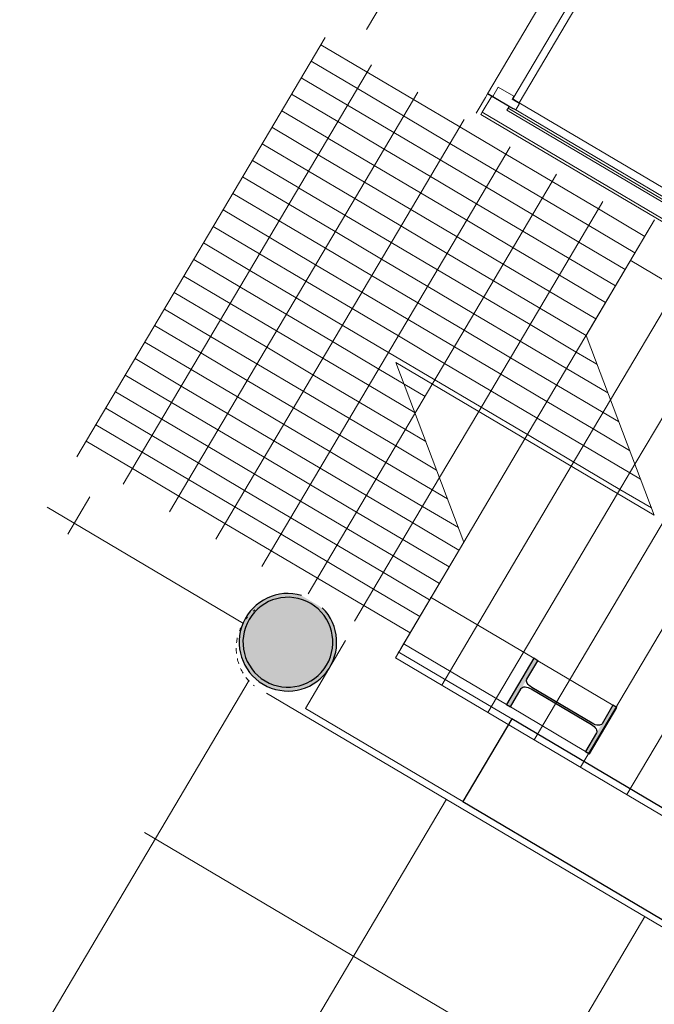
# Model space of a CAD drawing. Header units: metres. Extents: x 90929.1 to 91021.7, y 464820.1 to 464912.3.
# Tile 15 of 63: x 90960.7 to 90964, y 464873.5 to 464878.6. Entities that reach past the tile are written whole.
import ezdxf

# ---------------------------------------------------------------- set-up
doc = ezdxf.new("R2010")
doc.units = ezdxf.units.M
doc.linetypes.add('Hidden', pattern=[7.14375, 4.7625, -2.38125])
for name, color, linetype, lineweight in [('A-DOOR', 31, 'Continuous', 9), ('A-FLOR', 192, 'Continuous', 9), ('A-FLOR-PATT', 8, 'Continuous', 9), ('A-GENM', 13, 'Continuous', 9), ('A-WALL', 113, 'Continuous', 9), ('A-WALL-FNSH', 113, 'Continuous', 9), ('I-WALL', 2, 'Continuous', 9), ('S-BEAM', 12, 'Continuous', 9), ('S-COLS', 52, 'Continuous', 9), ('S-STRS', 31, 'Continuous', 9), ('S-STRS-MBND', 31, 'Hidden', 9)]:
    doc.layers.add(name, color=color, linetype=linetype, lineweight=lineweight)
pattern_1 = [(149.387, (90962.3371, 464878.56042), (-0.0509237, -0.0860627), [])]

# ---------------------------------------------------------------- blocks, each defined once
blk = doc.blocks.new('32_D_H0_V0 - hout - H13_B00 deur 930x2580 linksdraaiend-12052633-Situatie Nieuw')
at = {"layer": 'A-DOOR'}
for p, q in [((-482, 91.5), (-532, 91.5)), ((-532, 91.5), (-532, 77.5)), ((-522, 77.5), (-522, -47.5)), ((-482, 46.5), (-482, 91.5)), ((520.8, 91.5), (482, 91.5)), ((482, 91.5), (482, 46.5)), ((522, -47.5), (522, 77.5)), ((-465, 46.5), (-482, 46.5)), ((-465, -47.5), (-465, 46.5)), ((482, 46.5), (465, 46.5)), ((465, 46.5), (465, -47.5)), ((-522, -47.5), (-465, -47.5)), ((465, -47.5), (522, -47.5))]:
    blk.add_line(p, q, dxfattribs=at)
blk = doc.blocks.new('32_D - hout - linksdraaiend 90_-11677162-Situatie Nieuw')
at = {"layer": 'A-GENM'}
for p, q in [((480, 957), (480, -3)), ((480, -3), (-480, -3)), ((-480, -3), (-480, -43)), ((-480, -43), (480, -43)), ((480, -43), (480, -3))]:
    blk.add_line(p, q, dxfattribs=at)
blk.add_arc((480, -3), 960, 90, 180, dxfattribs=at)

msp = doc.modelspace()

# ---------------------------------------------------------------- hatches: boundary and pattern name
at = {"layer": 'A-FLOR-PATT'}
h = msp.add_hatch(dxfattribs=at)
h.set_pattern_fill('FP_111', color=256, scale=0.001, style=0, pattern_type=2)
h.set_pattern_definition([(239.387, (90963.024, 464881.7558), (1.03275, -0.611084), []), (329.387, (90963.024, 464881.7558), (0.611084, 1.03275), [])])
h.paths.add_polyline_path([(90959.8782, 464861.2676), (90961.0846, 464863.3071), (90960.603, 464863.5923), (90960.7527, 464863.8453), (90959.4618, 464864.6092), (90959.3118, 464864.3561), (90958.4687, 464864.8552), (90958.6184, 464865.1082), (90957.3275, 464865.8721), (90957.1774, 464865.6191), (90956.4849, 464866.0288), (90955.2781, 464863.9895), (90955.5764, 464863.8161), (90955.5836, 464863.825), (90955.6231, 464863.7968), (90955.6254, 464863.7968), (90956.3055, 464863.3944), (90956.3344, 464863.4283), (90956.3941, 464863.4792), (90956.483, 464863.5294), (90956.5335, 464863.5503), (90956.6098, 464863.5686), (90956.688, 464863.5747), (90956.7662, 464863.5686), (90956.8425, 464863.5503), (90956.915, 464863.5202), (90956.9819, 464863.4792), (90957.0415, 464863.4283), (90957.0925, 464863.3686), (90957.1439, 464863.2765), (90957.1635, 464863.2292), (90957.1843, 464863.1216), (90957.188, 464863.0747), (90957.1781, 464862.981), (90957.1635, 464862.9202), (90957.1481, 464862.883), (90959.8718, 464861.2713)], flags=0)
h.paths.add_polyline_path([(90953.9806, 464861.9046), (90960.1552, 464872.3498), (90958.2715, 464871.6895), (90957.2136, 464869.8972), (90957.2289, 464869.8882), (90957.5101, 464870.3635), (90957.6037, 464870.4778), (90957.6289, 464870.4823), (90957.7138, 464870.4321), (90957.7221, 464870.4074), (90957.6668, 464870.2708), (90957.3855, 464869.7955), (90957.6007, 464869.6682), (90957.5929, 464869.6612), (90957.3804, 464869.7869), (90957.0992, 464869.3116), (90957.0061, 464869.1974), (90956.9805, 464869.1928), (90956.8956, 464869.243), (90956.8872, 464869.2678), (90956.9425, 464869.4043), (90957.2238, 464869.8796), (90957.0086, 464870.0069), (90957.0134, 464870.0155), (90956.9729, 464870.0395), (90956.9679, 464870.031), (90956.7527, 464870.1583), (90956.4715, 464869.683), (90956.3784, 464869.5688), (90956.3527, 464869.5642), (90956.2678, 464869.6144), (90956.2595, 464869.6392), (90956.3148, 464869.7757), (90956.5961, 464870.251), (90955.7785, 464870.7348), (90955.7833, 464870.7434), (90952.22, 464872.8518), (90955.7658, 464878.8518), (90955.7414, 464878.8613), (90955.6984, 464878.886), (90955.6683, 464878.9135), (90955.6416, 464878.9518), (90955.6254, 464878.9899), (90955.6171, 464879.0341), (90955.6211, 464879.0868), (90955.6416, 464879.1421), (90955.6714, 464879.1839), (90955.7111, 464879.2171), (90955.7506, 464879.2368), (90955.802, 464879.2481), (90955.8415, 464879.2481), (90955.8982, 464879.233), (90955.9412, 464879.2082), (90955.9716, 464879.1922), (90963.0989, 464891.2448), (90963.0769, 464891.2532), (90963.0315, 464891.279), (90963.0014, 464891.3065), (90962.9729, 464891.3486), (90962.9585, 464891.3827), (90962.9506, 464891.4349), (90962.9596, 464891.4979), (90962.9747, 464891.5351), (90963.0044, 464891.5768), (90963.0367, 464891.6054), (90963.0837, 464891.6298), (90963.1351, 464891.6411), (90963.1746, 464891.6411), (90963.2115, 464891.6347), (90963.2743, 464891.6012), (90963.3047, 464891.5851), (90967.65, 464898.9288), (90973.8766, 464895.2444), (90973.9351, 464895.3432), (90967.7715, 464898.986), (90967.7141, 464898.9848), (90967.662, 464898.9979), (90967.6146, 464899.0246), (90967.5846, 464899.0521), (90967.5578, 464899.0904), (90967.5333, 464899.1312), (90967.4236, 464899.1961), (90951.9343, 464873.0151), (90951.9506, 464873.0054), (90951.9564, 464873.0151), (90951.9671, 464873.0087), (90951.9614, 464872.999), (90952.114, 464872.9132), (90952.1219, 464872.9171), (90952.1273, 464872.9112), (90952.1227, 464872.9035), (90955.7481, 464870.7584), (90951.4097, 464863.4259), (90953.9742, 464861.9084)], flags=0)
h.paths.add_polyline_path([(90953.9856, 464861.9305), (90951.4373, 464863.4386), (90955.6563, 464870.5689), (90954.0097, 464862.0553)], flags=0)
h.paths.add_polyline_path([(90957.6308, 464868.808), (90957.5459, 464868.8582), (90957.5375, 464868.883), (90957.6037, 464869.0378), (90957.8741, 464869.4948), (90957.659, 464869.6221), (90957.664, 464869.6307), (90957.8792, 464869.5034), (90958.1605, 464869.9787), (90958.2535, 464870.0929), (90958.2792, 464870.0975), (90958.3641, 464870.0473), (90958.3702, 464870.017), (90958.3171, 464869.886), (90958.0358, 464869.4107), (90958.251, 464869.2834), (90958.2459, 464869.2748), (90958.0307, 464869.4021), (90957.7495, 464868.9268), (90957.6565, 464868.8126)], flags=0)
h.paths.add_polyline_path([(90964.9392, 464869.5262), (90966.6193, 464872.3662), (90961.9276, 464875.1444), (90961.8809, 464875.2047), (90961.8686, 464875.2158), (90960.1713, 464872.3474), (90964.9309, 464869.531)], flags=0)
h.paths.add_polyline_path([(90952.1219, 464872.9389), (90952.1155, 464872.9282), (90951.9761, 464873.0116), (90951.982, 464873.0217), (90952.1184, 464872.941)], flags=0)
h.paths.add_polyline_path([(90952.1285, 464872.9132), (90952.1193, 464872.9282), (90952.1219, 464872.9389), (90952.1294, 464872.9196)], flags=0)
h.paths.add_polyline_path([(90951.9709, 464873.0116), (90951.9577, 464873.0161), (90951.9757, 464873.0226), (90951.982, 464873.0217), (90951.9757, 464873.0159)], flags=0)
h.paths.add_polyline_path([(90952.9774, 464874.3848), (90952.8376, 464874.4675), (90952.8439, 464874.4783), (90952.9834, 464874.3948)], flags=0)
h.paths.add_polyline_path([(90953.0031, 464874.3914), (90952.9923, 464874.3977), (90953.0385, 464874.4663), (90953.0451, 464874.4624), (90953.0052, 464874.3948)], flags=0)
h.paths.add_polyline_path([(90952.9916, 464874.3827), (90952.9774, 464874.3848), (90952.9923, 464874.3939), (90953.0031, 464874.3914), (90952.9923, 464874.3833)], flags=0)
h.paths.add_polyline_path([(90953.0385, 464874.488), (90953.0322, 464874.4773), (90952.8927, 464874.5607), (90952.8987, 464874.5708), (90953.035, 464874.4901)], flags=0)
h.paths.add_polyline_path([(90953.0451, 464874.4624), (90953.0359, 464874.4773), (90953.0385, 464874.488), (90953.046, 464874.4687)], flags=0)
h.paths.add_polyline_path([(90952.831, 464874.4932), (90952.873, 464874.5642), (90952.8837, 464874.5578), (90952.8376, 464874.4893)], flags=0)
h.paths.add_polyline_path([(90952.8376, 464874.4675), (90952.8294, 464874.4821), (90952.831, 464874.4932), (90952.8401, 464874.4783)], flags=0)
h.paths.add_polyline_path([(90952.8876, 464874.5607), (90952.8742, 464874.5651), (90952.8923, 464874.5717), (90952.8987, 464874.5708), (90952.8923, 464874.565)], flags=0)
h.paths.add_polyline_path([(90961.8561, 464875.3999), (90961.8828, 464875.461), (90961.9046, 464875.4924), (90961.946, 464875.5321), (90961.9924, 464875.5602), (90962.0128, 464875.569), (90960.942, 464876.2027), (90960.8272, 464876.0087), (90961.8531, 464875.4017)], flags=0)
h.paths.add_polyline_path([(90953.894, 464875.9339), (90953.7542, 464876.0166), (90953.7606, 464876.0274), (90953.9, 464875.944)], flags=0)
h.paths.add_polyline_path([(90953.9197, 464875.9405), (90953.909, 464875.9468), (90953.9552, 464876.0154), (90953.9617, 464876.0115), (90953.9218, 464875.944)], flags=0)
h.paths.add_polyline_path([(90953.9083, 464875.9319), (90953.894, 464875.9339), (90953.909, 464875.9431), (90953.9197, 464875.9405), (90953.909, 464875.9324)], flags=0)
h.paths.add_polyline_path([(90953.9552, 464876.0372), (90953.9488, 464876.0264), (90953.8093, 464876.1098), (90953.8153, 464876.1199), (90953.9517, 464876.0392)], flags=0)
h.paths.add_polyline_path([(90953.9617, 464876.0115), (90953.9526, 464876.0264), (90953.9552, 464876.0372), (90953.9633, 464876.0226)], flags=0)
h.paths.add_polyline_path([(90953.7476, 464876.0423), (90953.7896, 464876.1133), (90953.8004, 464876.107), (90953.7542, 464876.0384)], flags=0)
h.paths.add_polyline_path([(90953.7542, 464876.0166), (90953.746, 464876.0312), (90953.7476, 464876.0423), (90953.7568, 464876.0274)], flags=0)
h.paths.add_polyline_path([(90953.8042, 464876.1098), (90953.7908, 464876.1142), (90953.8089, 464876.1208), (90953.8153, 464876.1199), (90953.8089, 464876.1141)], flags=0)
h.paths.add_polyline_path([(90954.8107, 464877.483), (90954.6708, 464877.5658), (90954.6772, 464877.5765), (90954.8166, 464877.4931)], flags=0)
h.paths.add_polyline_path([(90954.8364, 464877.4896), (90954.8256, 464877.496), (90954.8718, 464877.5645), (90954.8784, 464877.5606), (90954.8384, 464877.4931)], flags=0)
h.paths.add_polyline_path([(90954.8249, 464877.481), (90954.8107, 464877.483), (90954.8256, 464877.4922), (90954.8364, 464877.4896), (90954.8256, 464877.4815)], flags=0)
h.paths.add_polyline_path([(90954.8718, 464877.5863), (90954.8654, 464877.5755), (90954.726, 464877.659), (90954.7319, 464877.669), (90954.8683, 464877.5884)], flags=0)
h.paths.add_polyline_path([(90954.8784, 464877.5606), (90954.8692, 464877.5755), (90954.873, 464877.5846), (90954.88, 464877.5717)], flags=0)
h.paths.add_polyline_path([(90954.6642, 464877.5914), (90954.7063, 464877.6624), (90954.717, 464877.6561), (90954.673, 464877.5863)], flags=0)
h.paths.add_polyline_path([(90954.6708, 464877.5658), (90954.6633, 464877.5846), (90954.6689, 464877.5863), (90954.6734, 464877.5765)], flags=0)
h.paths.add_polyline_path([(90954.7208, 464877.659), (90954.7074, 464877.6633), (90954.7256, 464877.6699), (90954.7319, 464877.669), (90954.7256, 464877.6633)], flags=0)
h.paths.add_polyline_path([(90963.2753, 464878.148), (90963.2758, 464878.1488), (90963.1822, 464878.2065), (90963.2102, 464878.2539), (90963.2887, 464878.2021), (90963.2852, 464878.1898), (90963.2852, 464878.1921), (90963.7741, 464879.0183), (90963.7705, 464879.0163), (90963.7647, 464879.0064), (90963.6838, 464879.0543), (90963.7128, 464879.1034), (90963.6875, 464879.1195), (90963.6942, 464879.1308), (90963.7094, 464879.1279), (90963.7157, 464879.1274), (90963.8204, 464879.0692), (90963.8824, 464879.1845), (90963.7798, 464879.247), (90963.779, 464879.2547), (90963.7705, 464879.2598), (90964.843, 464881.0801), (90964.8075, 464881.1056), (90964.9116, 464881.2783), (90964.9532, 464881.2585), (90965.0117, 464881.3649), (90964.976, 464881.3903), (90965.1308, 464881.652), (90965.1739, 464881.6315), (90965.2016, 464881.6769), (90965.2135, 464881.67), (90965.2225, 464881.674), (90965.3276, 464881.6164), (90965.3892, 464881.731), (90965.2867, 464881.7936), (90965.2858, 464881.8013), (90965.2773, 464881.8014), (90965.2773, 464881.7926), (90965.2778, 464881.7865), (90965.2162, 464881.6823), (90965.2093, 464881.6864), (90965.2225, 464881.7159), (90965.1826, 464881.7395), (90965.3469, 464882.0171), (90965.3899, 464881.9965), (90965.4422, 464882.085), (90965.4014, 464882.1092), (90965.4299, 464882.1557), (90965.4299, 464882.1575), (90965.5648, 464882.3741), (90965.6029, 464882.3565), (90965.6574, 464882.4573), (90965.6224, 464882.4828), (90965.7977, 464882.779), (90965.8413, 464882.7593), (90965.8821, 464882.8284), (90965.8413, 464882.8526), (90966.0082, 464883.1348), (90966.0513, 464883.1143), (90966.1012, 464883.1986), (90966.0603, 464883.2228), (90966.1601, 464883.3914), (90966.2031, 464883.3709), (90966.2459, 464883.4433), (90966.2051, 464883.4675), (90966.3742, 464883.7533), (90966.4175, 464883.7332), (90966.4555, 464883.7974), (90966.4175, 464883.8265), (90966.6302, 464884.1758), (90966.6688, 464884.1579), (90966.7078, 464884.2238), (90966.7203, 464884.2165), (90966.7293, 464884.2205), (90966.8331, 464884.1606), (90966.8961, 464884.2775), (90966.7936, 464884.3403), (90966.7926, 464884.348), (90966.7872, 464884.3579), (90966.8353, 464884.4393), (90966.8626, 464884.4266), (90966.8907, 464884.474), (90966.9692, 464884.4221), (90966.9657, 464884.4098), (90966.9657, 464884.4122), (90967.4545, 464885.2384), (90967.4522, 464885.2384), (90967.4452, 464885.2265), (90967.3643, 464885.2743), (90967.3933, 464885.3234), (90967.368, 464885.3396), (90967.4236, 464885.4393), (90966.6709, 464885.8846), (90962.3827, 464878.6375), (90963.1379, 464878.1907), (90963.1548, 464878.2192), (90963.2667, 464878.153)], flags=0)
h.paths.add_polyline_path([(90963.7094, 464879.1358), (90963.7025, 464879.1399), (90963.7705, 464879.246), (90963.7735, 464879.2442), (90963.7128, 464879.1417)], flags=0)
h.paths.add_polyline_path([(90956.644, 464880.5813), (90956.5041, 464880.664), (90956.5105, 464880.6748), (90956.6499, 464880.5913)], flags=0)
h.paths.add_polyline_path([(90956.6696, 464880.5878), (90956.6589, 464880.5942), (90956.7051, 464880.6627), (90956.7116, 464880.6588), (90956.6717, 464880.5913)], flags=0)
h.paths.add_polyline_path([(90956.6582, 464880.5792), (90956.644, 464880.5813), (90956.6589, 464880.5904), (90956.6696, 464880.5878), (90956.6589, 464880.5798)], flags=0)
h.paths.add_polyline_path([(90956.7051, 464880.6845), (90956.6987, 464880.6738), (90956.5592, 464880.7572), (90956.5652, 464880.7673), (90956.7016, 464880.6866)], flags=0)
h.paths.add_polyline_path([(90956.7116, 464880.6588), (90956.7025, 464880.6738), (90956.7051, 464880.6845), (90956.7132, 464880.6699)], flags=0)
h.paths.add_polyline_path([(90956.4975, 464880.6897), (90956.5395, 464880.7607), (90956.5503, 464880.7543), (90956.5041, 464880.6858)], flags=0)
h.paths.add_polyline_path([(90956.5041, 464880.664), (90956.4959, 464880.6786), (90956.4975, 464880.6897), (90956.5067, 464880.6748)], flags=0)
h.paths.add_polyline_path([(90956.5541, 464880.7572), (90956.5407, 464880.7616), (90956.5588, 464880.7682), (90956.5652, 464880.7673), (90956.5588, 464880.7615)], flags=0)
h.paths.add_polyline_path([(90957.5606, 464882.1304), (90957.4207, 464882.2131), (90957.4271, 464882.2239), (90957.5666, 464882.1405)], flags=0)
h.paths.add_polyline_path([(90957.5863, 464882.137), (90957.5755, 464882.1433), (90957.6217, 464882.2119), (90957.6283, 464882.208), (90957.5883, 464882.1405)], flags=0)
h.paths.add_polyline_path([(90957.5748, 464882.1284), (90957.5606, 464882.1304), (90957.5755, 464882.1395), (90957.5863, 464882.137), (90957.5755, 464882.1289)], flags=0)
h.paths.add_polyline_path([(90957.6217, 464882.2337), (90957.6153, 464882.2229), (90957.4759, 464882.3063), (90957.4818, 464882.3164), (90957.6182, 464882.2357)], flags=0)
h.paths.add_polyline_path([(90957.6283, 464882.208), (90957.6191, 464882.2229), (90957.6217, 464882.2337), (90957.6299, 464882.2191)], flags=0)
h.paths.add_polyline_path([(90957.4141, 464882.2388), (90957.4562, 464882.3098), (90957.4669, 464882.3035), (90957.4207, 464882.2349)], flags=0)
h.paths.add_polyline_path([(90957.4207, 464882.2131), (90957.4126, 464882.2277), (90957.4141, 464882.2388), (90957.4233, 464882.2239)], flags=0)
h.paths.add_polyline_path([(90957.4707, 464882.3063), (90957.4573, 464882.3107), (90957.4755, 464882.3173), (90957.4818, 464882.3164), (90957.4755, 464882.3106)], flags=0)
h.paths.add_polyline_path([(90958.4772, 464883.6795), (90958.3374, 464883.7623), (90958.3437, 464883.773), (90958.4832, 464883.6896)], flags=0)
h.paths.add_polyline_path([(90958.5029, 464883.6861), (90958.4921, 464883.6925), (90958.5383, 464883.761), (90958.5449, 464883.7571), (90958.505, 464883.6896)], flags=0)
h.paths.add_polyline_path([(90958.4914, 464883.6775), (90958.4772, 464883.6795), (90958.4921, 464883.6887), (90958.5029, 464883.6861), (90958.4921, 464883.678)], flags=0)
h.paths.add_polyline_path([(90958.5383, 464883.7828), (90958.532, 464883.772), (90958.3925, 464883.8554), (90958.3985, 464883.8655), (90958.5348, 464883.7848)], flags=0)
h.paths.add_polyline_path([(90958.5449, 464883.7571), (90958.5358, 464883.772), (90958.5383, 464883.7828), (90958.5465, 464883.7682)], flags=0)
h.paths.add_polyline_path([(90958.3308, 464883.7879), (90958.3728, 464883.8589), (90958.3836, 464883.8526), (90958.3374, 464883.784)], flags=0)
h.paths.add_polyline_path([(90958.3374, 464883.7623), (90958.3292, 464883.7768), (90958.3308, 464883.7879), (90958.3399, 464883.773)], flags=0)
h.paths.add_polyline_path([(90958.3874, 464883.8554), (90958.374, 464883.8598), (90958.3921, 464883.8664), (90958.3985, 464883.8655), (90958.3921, 464883.8597)], flags=0)
h.paths.add_polyline_path([(90966.723, 464884.2289), (90966.7171, 464884.2345), (90966.7842, 464884.3391), (90966.7872, 464884.3373), (90966.7293, 464884.2395)], flags=0)
h.paths.add_polyline_path([(90973.9476, 464884.7506), (90974.1488, 464885.0906), (90969.6857, 464887.7314), (90969.6847, 464887.7043), (90969.6752, 464887.6529), (90969.6494, 464887.5945), (90969.6274, 464887.5629), (90969.5947, 464887.5295), (90969.5332, 464887.4925), (90969.5174, 464887.4819), (90969.7959, 464887.3171), (90969.7527, 464887.2328), (90973.0293, 464885.294), (90973.0349, 464885.3034), (90973.8611, 464884.8146), (90973.8555, 464884.8051), (90973.9413, 464884.7544)], flags=0)
h.paths.add_polyline_path([(90959.3939, 464885.2286), (90959.254, 464885.3114), (90959.2604, 464885.3221), (90959.3998, 464885.2387)], flags=0)
h.paths.add_polyline_path([(90959.4195, 464885.2352), (90959.4088, 464885.2416), (90959.455, 464885.3101), (90959.4616, 464885.3062), (90959.4216, 464885.2387)], flags=0)
h.paths.add_polyline_path([(90959.4081, 464885.2266), (90959.3939, 464885.2286), (90959.4088, 464885.2378), (90959.4195, 464885.2352), (90959.4088, 464885.2271)], flags=0)
h.paths.add_polyline_path([(90959.455, 464885.3319), (90959.4486, 464885.3211), (90959.3091, 464885.4046), (90959.3151, 464885.4147), (90959.4515, 464885.334)], flags=0)
h.paths.add_polyline_path([(90959.4616, 464885.3062), (90959.4524, 464885.3211), (90959.455, 464885.3319), (90959.4631, 464885.3173)], flags=0)
h.paths.add_polyline_path([(90959.2474, 464885.3371), (90959.2894, 464885.4081), (90959.3002, 464885.4017), (90959.254, 464885.3332)], flags=0)
h.paths.add_polyline_path([(90959.254, 464885.3114), (90959.2458, 464885.326), (90959.2474, 464885.3371), (90959.2566, 464885.3221)], flags=0)
h.paths.add_polyline_path([(90959.304, 464885.4046), (90959.2906, 464885.4089), (90959.3087, 464885.4156), (90959.3151, 464885.4147), (90959.3087, 464885.4089)], flags=0)
h.paths.add_polyline_path([(90960.3105, 464886.7777), (90960.1706, 464886.8605), (90960.177, 464886.8713), (90960.3165, 464886.7878)], flags=0)
h.paths.add_polyline_path([(90960.3362, 464886.7843), (90960.3254, 464886.7907), (90960.3716, 464886.8592), (90960.3782, 464886.8553), (90960.3382, 464886.7878)], flags=0)
h.paths.add_polyline_path([(90960.3247, 464886.7757), (90960.3105, 464886.7777), (90960.3254, 464886.7869), (90960.3362, 464886.7843), (90960.3254, 464886.7763)], flags=0)
h.paths.add_polyline_path([(90960.3716, 464886.881), (90960.3652, 464886.8703), (90960.2258, 464886.9537), (90960.2317, 464886.9638), (90960.3681, 464886.8831)], flags=0)
h.paths.add_polyline_path([(90960.3782, 464886.8553), (90960.369, 464886.8703), (90960.3716, 464886.881), (90960.3798, 464886.8664)], flags=0)
h.paths.add_polyline_path([(90960.164, 464886.8862), (90960.2061, 464886.9572), (90960.2168, 464886.9508), (90960.1706, 464886.8823)], flags=0)
h.paths.add_polyline_path([(90960.1706, 464886.8605), (90960.1625, 464886.8751), (90960.164, 464886.8862), (90960.1732, 464886.8713)], flags=0)
h.paths.add_polyline_path([(90960.2206, 464886.9537), (90960.2072, 464886.9581), (90960.2254, 464886.9647), (90960.2317, 464886.9638), (90960.2254, 464886.958)], flags=0)
h.paths.add_polyline_path([(90969.1831, 464887.6797), (90969.1807, 464887.7443), (90969.1902, 464887.7956), (90969.2098, 464887.8437), (90969.2379, 464887.8857), (90969.2789, 464887.9249), (90969.3171, 464887.9495), (90968.2621, 464888.5738), (90968.1091, 464888.3152), (90969.1787, 464887.6823)], flags=0)
h.paths.add_polyline_path([(90961.2271, 464888.3269), (90961.0873, 464888.4096), (90961.0936, 464888.4204), (90961.2331, 464888.337)], flags=0)
h.paths.add_polyline_path([(90961.2528, 464888.3335), (90961.242, 464888.3398), (90961.2882, 464888.4084), (90961.2948, 464888.4045), (90961.2549, 464888.337)], flags=0)
h.paths.add_polyline_path([(90961.2413, 464888.3248), (90961.2271, 464888.3269), (90961.242, 464888.336), (90961.2528, 464888.3335), (90961.242, 464888.3254)], flags=0)
h.paths.add_polyline_path([(90961.2882, 464888.4301), (90961.2819, 464888.4194), (90961.1424, 464888.5028), (90961.1484, 464888.5129), (90961.2847, 464888.4322)], flags=0)
h.paths.add_polyline_path([(90961.2948, 464888.4045), (90961.2857, 464888.4194), (90961.2882, 464888.4301), (90961.2964, 464888.4156)], flags=0)
h.paths.add_polyline_path([(90961.0807, 464888.4353), (90961.1227, 464888.5063), (90961.1335, 464888.4999), (90961.0873, 464888.4314)], flags=0)
h.paths.add_polyline_path([(90961.0873, 464888.4096), (90961.0791, 464888.4242), (90961.0807, 464888.4353), (90961.0898, 464888.4204)], flags=0)
h.paths.add_polyline_path([(90961.1373, 464888.5028), (90961.1239, 464888.5072), (90961.142, 464888.5138), (90961.1484, 464888.5129), (90961.142, 464888.5071)], flags=0)
h.paths.add_polyline_path([(90962.1438, 464889.876), (90962.0039, 464889.9587), (90962.0103, 464889.9695), (90962.1497, 464889.8861)], flags=0)
h.paths.add_polyline_path([(90962.1694, 464889.8826), (90962.1587, 464889.8889), (90962.2049, 464889.9575), (90962.2115, 464889.9536), (90962.1715, 464889.8861)], flags=0)
h.paths.add_polyline_path([(90962.158, 464889.874), (90962.1438, 464889.876), (90962.1587, 464889.8852), (90962.1694, 464889.8826), (90962.1587, 464889.8745)], flags=0)
h.paths.add_polyline_path([(90962.2049, 464889.9793), (90962.1985, 464889.9685), (90962.059, 464890.0519), (90962.065, 464890.062), (90962.2014, 464889.9813)], flags=0)
h.paths.add_polyline_path([(90962.2115, 464889.9536), (90962.2023, 464889.9685), (90962.2049, 464889.9793), (90962.213, 464889.9647)], flags=0)
h.paths.add_polyline_path([(90961.9973, 464889.9844), (90962.0393, 464890.0554), (90962.0501, 464890.0491), (90962.0039, 464889.9805)], flags=0)
h.paths.add_polyline_path([(90962.0039, 464889.9587), (90961.9957, 464889.9733), (90961.9973, 464889.9844), (90962.0065, 464889.9695)], flags=0)
h.paths.add_polyline_path([(90962.0539, 464890.0519), (90962.0405, 464890.0563), (90962.0586, 464890.0629), (90962.065, 464890.062), (90962.0586, 464890.0562)], flags=0)
h.paths.add_polyline_path([(90978.0722, 464892.8896), (90978.0722, 464892.8952), (90978.058, 464892.9036)], flags=0)
h.paths.add_polyline_path([(90977.6613, 464893.1328), (90977.6613, 464893.137), (90977.6542, 464893.1388)], flags=0)
h.paths.add_polyline_path([(90978.5283, 464892.4919), (90978.5853, 464892.5916), (90976.9354, 464893.5622), (90976.9001, 464893.5537), (90976.8219, 464893.5476), (90976.7437, 464893.5479), (90978.4901, 464892.5145)], flags=0)
h.paths.add_polyline_path([(90963.977, 464892.9742), (90963.8372, 464893.057), (90963.8435, 464893.0677), (90963.983, 464892.9843)], flags=0)
h.paths.add_polyline_path([(90964.0027, 464892.9808), (90963.992, 464892.9872), (90964.0381, 464893.0557), (90964.0447, 464893.0518), (90964.0048, 464892.9843)], flags=0)
h.paths.add_polyline_path([(90963.9912, 464892.9722), (90963.977, 464892.9742), (90963.992, 464892.9834), (90964.0027, 464892.9808), (90963.992, 464892.9728)], flags=0)
h.paths.add_polyline_path([(90977.9298, 464892.9779), (90977.9286, 464892.9802), (90977.9293, 464892.9781)], flags=0)
h.paths.add_polyline_path([(90964.0381, 464893.0775), (90964.0318, 464893.0668), (90963.8923, 464893.1502), (90963.8983, 464893.1603), (90964.0346, 464893.0796)], flags=0)
h.paths.add_polyline_path([(90964.0447, 464893.0518), (90964.0356, 464893.0668), (90964.0381, 464893.0775), (90964.0463, 464893.0629)], flags=0)
h.paths.add_polyline_path([(90963.8306, 464893.0827), (90963.8726, 464893.1537), (90963.8834, 464893.1473), (90963.8372, 464893.0788)], flags=0)
h.paths.add_polyline_path([(90963.8372, 464893.057), (90963.829, 464893.0716), (90963.8306, 464893.0827), (90963.8398, 464893.0677)], flags=0)
h.paths.add_polyline_path([(90963.8872, 464893.1502), (90963.8738, 464893.1546), (90963.8919, 464893.1612), (90963.8983, 464893.1603), (90963.8919, 464893.1545)], flags=0)
h.paths.add_polyline_path([(90977.4995, 464893.2325), (90977.4983, 464893.2348), (90977.4961, 464893.2338)], flags=0)
h.paths.add_polyline_path([(90976.4393, 464893.728), (90976.4174, 464893.7537), (90976.3674, 464893.8422), (90976.328, 464893.9273), (90973.9437, 464895.3381), (90973.8852, 464895.2393), (90976.4296, 464893.7338)], flags=0)
h.paths.add_polyline_path([(90964.8937, 464894.5234), (90964.7538, 464894.6061), (90964.7602, 464894.6169), (90964.8996, 464894.5334)], flags=0)
h.paths.add_polyline_path([(90964.9193, 464894.53), (90964.9086, 464894.5363), (90964.9548, 464894.6049), (90964.9614, 464894.601), (90964.9214, 464894.5334)], flags=0)
h.paths.add_polyline_path([(90964.9079, 464894.5213), (90964.8937, 464894.5234), (90964.9086, 464894.5325), (90964.9193, 464894.53), (90964.9086, 464894.5219)], flags=0)
h.paths.add_polyline_path([(90964.9548, 464894.6266), (90964.9484, 464894.6159), (90964.809, 464894.6993), (90964.8149, 464894.7094), (90964.9513, 464894.6287)], flags=0)
h.paths.add_polyline_path([(90964.9614, 464894.601), (90964.9522, 464894.6159), (90964.9548, 464894.6266), (90964.9629, 464894.6121)], flags=0)
h.paths.add_polyline_path([(90964.7472, 464894.6318), (90964.7892, 464894.7028), (90964.8, 464894.6964), (90964.7538, 464894.6279)], flags=0)
h.paths.add_polyline_path([(90964.7538, 464894.6061), (90964.7456, 464894.6207), (90964.7472, 464894.6318), (90964.7564, 464894.6169)], flags=0)
h.paths.add_polyline_path([(90964.8038, 464894.6993), (90964.7904, 464894.7037), (90964.8086, 464894.7103), (90964.8149, 464894.7094), (90964.8086, 464894.7036)], flags=0)
h.paths.add_polyline_path([(90965.8103, 464896.0725), (90965.6704, 464896.1552), (90965.6768, 464896.166), (90965.8163, 464896.0826)], flags=0)
h.paths.add_polyline_path([(90965.836, 464896.0791), (90965.8252, 464896.0854), (90965.8714, 464896.154), (90965.878, 464896.1501), (90965.838, 464896.0826)], flags=0)
h.paths.add_polyline_path([(90965.8245, 464896.0705), (90965.8103, 464896.0725), (90965.8252, 464896.0817), (90965.836, 464896.0791), (90965.8252, 464896.071)], flags=0)
h.paths.add_polyline_path([(90965.8714, 464896.1758), (90965.865, 464896.165), (90965.7256, 464896.2484), (90965.7316, 464896.2585), (90965.8679, 464896.1778)], flags=0)
h.paths.add_polyline_path([(90965.878, 464896.1501), (90965.8688, 464896.165), (90965.8714, 464896.1758), (90965.8796, 464896.1612)], flags=0)
h.paths.add_polyline_path([(90965.6639, 464896.1809), (90965.7059, 464896.2519), (90965.7166, 464896.2456), (90965.6704, 464896.177)], flags=0)
h.paths.add_polyline_path([(90965.6704, 464896.1552), (90965.6623, 464896.1698), (90965.6639, 464896.1809), (90965.673, 464896.166)], flags=0)
h.paths.add_polyline_path([(90965.7204, 464896.2484), (90965.707, 464896.2528), (90965.7252, 464896.2594), (90965.7316, 464896.2585), (90965.7252, 464896.2527)], flags=0)
h.paths.add_polyline_path([(90966.7269, 464897.6216), (90966.5871, 464897.7044), (90966.5934, 464897.7151), (90966.7329, 464897.6317)], flags=0)
h.paths.add_polyline_path([(90966.7526, 464897.6282), (90966.7419, 464897.6346), (90966.788, 464897.7031), (90966.7946, 464897.6992), (90966.7547, 464897.6317)], flags=0)
h.paths.add_polyline_path([(90966.7411, 464897.6196), (90966.7269, 464897.6216), (90966.7419, 464897.6308), (90966.7526, 464897.6282), (90966.7419, 464897.6201)], flags=0)
h.paths.add_polyline_path([(90966.788, 464897.7249), (90966.7817, 464897.7141), (90966.6422, 464897.7976), (90966.6482, 464897.8076), (90966.7845, 464897.727)], flags=0)
h.paths.add_polyline_path([(90966.7946, 464897.6992), (90966.7855, 464897.7141), (90966.788, 464897.7249), (90966.7962, 464897.7103)], flags=0)
h.paths.add_polyline_path([(90966.5805, 464897.73), (90966.6225, 464897.801), (90966.6333, 464897.7947), (90966.5871, 464897.7261)], flags=0)
h.paths.add_polyline_path([(90966.5871, 464897.7044), (90966.5789, 464897.7189), (90966.5805, 464897.73), (90966.5897, 464897.7151)], flags=0)
h.paths.add_polyline_path([(90966.6371, 464897.7976), (90966.6237, 464897.8019), (90966.6418, 464897.8085), (90966.6482, 464897.8076), (90966.6418, 464897.8019)], flags=0)
at = {"layer": 'S-BEAM', "lineweight": 5}
h = msp.add_hatch(color=256, dxfattribs=at)
h.paths.add_polyline_path([(90963.6858, 464874.781), (90963.8284, 464875.022), (90963.8075, 464875.0343), (90963.665, 464874.7934)], flags=0)
h.paths.add_polyline_path([(90963.7193, 464874.911), (90963.7185, 464874.9199), (90963.715, 464874.9171)], flags=0)
h.paths.add_polyline_path([(90963.6957, 464874.9332), (90963.6949, 464874.9429), (90963.3851, 464875.1263), (90963.381, 464875.1194), (90963.6949, 464874.9336)], flags=0)
h.paths.add_polyline_path([(90963.2732, 464875.0252), (90963.4158, 464875.2661), (90963.3949, 464875.2785), (90963.2523, 464875.0375)], flags=0)
h.paths.add_polyline_path([(90963.3378, 464875.1277), (90963.3462, 464875.1354), (90963.3381, 464875.1281)], flags=0)
h.paths.add_polyline_path([(90963.3501, 464875.1295), (90963.3454, 464875.1323), (90963.3453, 464875.1293)], flags=0)
h.paths.add_polyline_path([(90963.3575, 464875.1286), (90963.3527, 464875.1338), (90963.3565, 464875.1287), (90963.357, 464875.1287)], flags=0)
at = {"layer": 'S-COLS', "lineweight": 25}
h = msp.add_hatch(color=256, dxfattribs=at)
h.paths.add_polyline_path([(90962.1385, 464875.1094), (90962.2059, 464875.1266), (90962.2444, 464875.1446), (90962.2919, 464875.1819), (90962.3185, 464875.2108), (90962.3478, 464875.2631), (90962.3648, 464875.3272), (90962.3671, 464875.375), (90962.3598, 464875.4247), (90962.3425, 464875.4724), (90962.3094, 464875.5234), (90962.2804, 464875.5493), (90962.1857, 464875.6053), (90962.1346, 464875.6147), (90962.0822, 464875.6135), (90962.0173, 464875.5955), (90961.9735, 464875.5719), (90961.9448, 464875.5508), (90961.8978, 464875.492), (90961.8784, 464875.4524), (90961.8663, 464875.4138), (90961.8606, 464875.365), (90961.8667, 464875.3086), (90961.8867, 464875.2521), (90961.9125, 464875.2096), (90961.961, 464875.1617), (90961.9954, 464875.1391), (90962.0535, 464875.1171), (90962.0946, 464875.1099)], flags=0)
h.paths.add_polyline_path([(90962.0946, 464875.1292), (90962.0335, 464875.1438), (90961.9763, 464875.1754), (90961.9392, 464875.2096), (90961.9114, 464875.249), (90961.8944, 464875.2848), (90961.8823, 464875.3509), (90961.8815, 464875.3823), (90961.8959, 464875.4429), (90961.9132, 464875.4815), (90961.961, 464875.537), (90962.0021, 464875.566), (90962.0513, 464875.5861), (90962.1013, 464875.5946), (90962.1439, 464875.5936), (90962.2075, 464875.5755), (90962.2529, 464875.5493), (90962.2756, 464875.5321), (90962.3182, 464875.4748), (90962.3333, 464875.4455), (90962.3464, 464875.3947), (90962.3464, 464875.3354), (90962.3375, 464875.291), (90962.3103, 464875.2356), (90962.2739, 464875.1925), (90962.2393, 464875.165), (90962.1817, 464875.1395), (90962.147, 464875.1306)], flags=0)
msp.add_hatch(color=256, dxfattribs=at).paths.add_polyline_path([(90962.0946, 464875.1292), (90962.147, 464875.1306), (90962.2059, 464875.1478), (90962.2562, 464875.1776), (90962.2844, 464875.2013), (90962.316, 464875.2432), (90962.341, 464875.3086), (90962.3478, 464875.3423), (90962.3413, 464875.4146), (90962.3294, 464875.4532), (90962.3094, 464875.4921), (90962.2756, 464875.5321), (90962.2338, 464875.5637), (90962.186, 464875.5852), (90962.1346, 464875.5955), (90962.0766, 464875.5926), (90962.0315, 464875.581), (90961.9817, 464875.5544), (90961.9382, 464875.5146), (90961.9071, 464875.4678), (90961.887, 464875.4101), (90961.8815, 464875.3823), (90961.8883, 464875.3086), (90961.9076, 464875.2564), (90961.9199, 464875.2326), (90961.961, 464875.1869), (90961.9954, 464875.1609), (90962.0432, 464875.1395)], flags=0)
at = {"layer": 'S-STRS'}
h = msp.add_hatch(dxfattribs=at)
h.set_pattern_fill('FP_25', color=256, scale=0.001, style=0, pattern_type=2)
h.set_pattern_definition(pattern_1)
h.paths.add_polyline_path([(90961.2567, 464876.1848), (90962.5499, 464878.3702), (90962.3089, 464878.5128), (90961.0158, 464876.3274), (90961.25, 464876.1888)], flags=0)
h = msp.add_hatch(dxfattribs=at)
h.set_pattern_fill('FP_25', color=256, scale=0.001, style=0, pattern_type=2)
h.set_pattern_definition(pattern_1)
h.paths.add_polyline_path([(90961.4977, 464876.0422), (90962.7909, 464878.2276), (90962.5477, 464878.3666), (90961.2567, 464876.1848), (90961.4851, 464876.0496)], flags=0)
h = msp.add_hatch(dxfattribs=at)
h.set_pattern_fill('FP_25', color=256, scale=0.001, style=0, pattern_type=2)
h.set_pattern_definition(pattern_1)
h.paths.add_polyline_path([(90961.7387, 464875.8996), (90963.0319, 464878.0851), (90962.7909, 464878.2276), (90961.4977, 464876.0422), (90961.7105, 464875.9163)], flags=0)
h = msp.add_hatch(dxfattribs=at)
h.set_pattern_fill('FP_25', color=256, scale=0.001, style=0, pattern_type=2)
h.set_pattern_definition(pattern_1)
h.paths.add_polyline_path([(90961.9797, 464875.757), (90963.2728, 464877.9425), (90963.0319, 464878.0851), (90961.7387, 464875.8996), (90961.9515, 464875.7737)], flags=0)
h = msp.add_hatch(dxfattribs=at)
h.set_pattern_fill('FP_25', color=256, scale=0.001, style=0, pattern_type=2)
h.set_pattern_definition(pattern_1)
h.paths.add_polyline_path([(90962.2206, 464875.6144), (90963.5138, 464877.7999), (90963.2728, 464877.9425), (90961.9797, 464875.757), (90962.1925, 464875.6311)], flags=0)
h = msp.add_hatch(dxfattribs=at)
h.set_pattern_fill('FP_25', color=256, scale=0.001, style=0, pattern_type=2)
h.set_pattern_definition(pattern_1)
h.paths.add_polyline_path([(90962.4616, 464875.4718), (90962.904, 464876.2195), (90962.7771, 464876.5548), (90962.2206, 464875.6144), (90962.4335, 464875.4885)], flags=0)
h.paths.add_polyline_path([(90963.1082, 464876.5646), (90963.7548, 464877.6573), (90963.5122, 464877.7971), (90962.8672, 464876.7072), (90963.06, 464876.5931)], flags=0)
h = msp.add_hatch(dxfattribs=at)
h.set_pattern_fill('FP_25', color=256, scale=0.001, style=0, pattern_type=2)
h.set_pattern_definition(pattern_1)
h.paths.add_polyline_path([(90962.7026, 464875.3292), (90963.0309, 464875.8841), (90962.904, 464876.2195), (90962.4616, 464875.4718), (90962.7001, 464875.3307)], flags=0)
h.paths.add_polyline_path([(90963.3492, 464876.422), (90963.9958, 464877.5147), (90963.7548, 464877.6573), (90963.1082, 464876.5646), (90963.301, 464876.4505)], flags=0)
h = msp.add_hatch(dxfattribs=at)
h.set_pattern_fill('FP_25', color=256, scale=0.001, style=0, pattern_type=2)
h.set_pattern_definition(pattern_1)
h.paths.add_polyline_path([(90963.5901, 464876.2794), (90963.7944, 464876.6245), (90963.6674, 464876.9599), (90963.3492, 464876.422), (90963.542, 464876.3079)], flags=0)
h = msp.add_hatch(dxfattribs=at)
h.set_pattern_fill('FP_25', color=256, scale=0.001, style=0, pattern_type=2)
h.set_pattern_definition(pattern_1)
h.paths.add_polyline_path([(90963.8311, 464876.1368), (90963.9213, 464876.2891), (90963.7937, 464876.6234), (90963.5901, 464876.2794), (90963.6799, 464876.2263)], flags=0)
h = msp.add_hatch(dxfattribs=at)
h.set_pattern_fill('FP_25', color=256, scale=0.001, style=0, pattern_type=2)
h.set_pattern_definition(pattern_1)
h.paths.add_polyline_path([(90964.0215, 464876.0241), (90963.9213, 464876.2891), (90963.8311, 464876.1368), (90963.9213, 464876.0835)], flags=0)

# ---------------------------------------------------------------- linework, layer by layer
at = {"layer": 'A-FLOR'}
for p, q in [((90961.9408, 464875.1346), (90961.9336, 464875.1389)), ((90966.6196, 464872.3661), (90962.0036, 464875.0974))]:
    msp.add_line(p, q, dxfattribs=at)
for start, end in [(128.0548, 130.8356), (115.0585, 118.5394), (140.5235, 143.1317), (155.4279, 159.0875), (167.7241, 173.5761), (180.0203, 186.2426), (192.3164, 198.5733), (204.6126, 210.7748), (216.9088, 222.9089)]:
    msp.add_arc((90962.0995, 464875.3312), 0.254, start, end, dxfattribs=at)
at = {"layer": 'A-WALL'}
for p, q in [((90963.1432, 464878.1996), (90963.105, 464878.1351)), ((90963.1265, 464878.1223), (90963.1763, 464878.2065)), ((90963.2615, 464878.1442), (90963.2667, 464878.153))]:
    msp.add_line(p, q, dxfattribs=at)
at = {"layer": 'A-WALL', "lineweight": 25}
for p, q in [((90963.2808, 464874.9627), (90963.0262, 464874.5324)), ((90966.8893, 464872.8276), (90963.2808, 464874.9627)), ((90963.0262, 464874.5324), (90966.6347, 464872.3973))]:
    msp.add_line(p, q, dxfattribs=at)
at = {"layer": 'A-WALL-FNSH'}
for p, q in [((90963.1548, 464878.2192), (90963.1432, 464878.1996)), ((90963.2882, 464878.1403), (90963.1548, 464878.2192)), ((90963.2551, 464878.1334), (90963.2615, 464878.1442)), ((90963.2615, 464878.1442), (90965.8605, 464876.6063)), ((90963.2893, 464878.1422), (90963.2882, 464878.1403)), ((90965.8562, 464876.6234), (90963.2893, 464878.1422)), ((90963.105, 464878.1351), (90963.0947, 464878.1176)), ((90963.1202, 464878.1116), (90963.1265, 464878.1223)), ((90963.1202, 464878.1116), (90968.2301, 464875.088)), ((90963.1265, 464878.1223), (90968.2365, 464875.0987)), ((90963.2551, 464878.1334), (90965.8649, 464876.5891))]:
    msp.add_line(p, q, dxfattribs=at)
at = {"layer": 'I-WALL'}
for p, q in [((90963.1548, 464878.2192), (90963.6875, 464879.1195)), ((90963.1818, 464878.2059), (90963.1559, 464878.2211)), ((90962.2059, 464875.0178), (90962.4149, 464875.371)), ((90962.6894, 464875.3127), (90963.2808, 464874.9627)), ((90963.0262, 464874.5324), (90962.2059, 464875.0178))]:
    msp.add_line(p, q, dxfattribs=at)
at = {"layer": 'S-BEAM', "lineweight": 18}
for p, q in [((90963.8963, 464877.3524), (90964.4338, 464877.0343)), ((90963.3949, 464875.2785), (90962.8574, 464875.5965)), ((90962.7148, 464875.3556), (90963.2523, 464875.0375)), ((90963.4158, 464875.2661), (90963.8075, 464875.0343)), ((90963.2732, 464875.0252), (90963.665, 464874.7934))]:
    msp.add_line(p, q, dxfattribs=at)
at = {"layer": 'S-BEAM', "lineweight": 25}
for p, q in [((90963.3949, 464875.2785), (90963.2523, 464875.0375)), ((90963.3587, 464875.1698), (90963.4158, 464875.2661)), ((90963.4158, 464875.2661), (90963.3949, 464875.2785)), ((90963.2732, 464875.0252), (90963.3302, 464875.1216)), ((90963.381, 464875.1194), (90963.6957, 464874.9332)), ((90963.6998, 464874.9401), (90963.3851, 464875.1263)), ((90963.2523, 464875.0375), (90963.2732, 464875.0252)), ((90963.6858, 464874.781), (90963.8284, 464875.022)), ((90963.8075, 464875.0343), (90963.7505, 464874.9379)), ((90963.8284, 464875.022), (90963.8075, 464875.0343)), ((90963.722, 464874.8897), (90963.665, 464874.7934)), ((90963.665, 464874.7934), (90963.6858, 464874.781))]:
    msp.add_line(p, q, dxfattribs=at)
at = {"layer": 'S-BEAM', "lineweight": 25, "flags": 128}
for points in [[(90963.3851, 464875.1263), (90963.3778, 464875.1311), (90963.3712, 464875.1366), (90963.3657, 464875.1424), (90963.3614, 464875.1485), (90963.3584, 464875.1544), (90963.357, 464875.1601), (90963.3571, 464875.1653), (90963.3587, 464875.1698)], [(90963.3302, 464875.1216), (90963.3333, 464875.1252), (90963.3378, 464875.1277), (90963.3435, 464875.1292), (90963.3501, 464875.1295), (90963.3575, 464875.1286), (90963.3653, 464875.1266), (90963.3732, 464875.1235), (90963.381, 464875.1194)], [(90963.6957, 464874.9332), (90963.703, 464874.9284), (90963.7095, 464874.9229), (90963.715, 464874.9171), (90963.7193, 464874.911), (90963.7223, 464874.9051), (90963.7237, 464874.8994), (90963.7236, 464874.8942), (90963.722, 464874.8897)], [(90963.7505, 464874.9379), (90963.7474, 464874.9344), (90963.7429, 464874.9318), (90963.7372, 464874.9303), (90963.7306, 464874.93), (90963.7232, 464874.9309), (90963.7154, 464874.9329), (90963.7075, 464874.936), (90963.6998, 464874.9401)]]:
    msp.add_lwpolyline(points, dxfattribs=at)
at = {"layer": 'S-COLS', "lineweight": 25}
for radius, start, end in [(0.254, 73.6895, 239.3867), (0.234, 59.3867, 239.3867), (0.234, 59.3867, 239.3867), (0.254, 239.3867, 45.0839), (0.234, 239.3867, 59.3867), (0.234, 239.3867, 59.3867)]:
    msp.add_arc((90962.1146, 464875.3623), radius, start, end, dxfattribs=at)
at = {"layer": 'S-STRS'}
for p, q in [((90962.3089, 464878.5128), (90961.0158, 464876.3274)), ((90962.3089, 464878.5128), (90961.0158, 464876.3274)), ((90962.5499, 464878.3702), (90961.2567, 464876.1848)), ((90962.5499, 464878.3702), (90961.2567, 464876.1848)), ((90962.7909, 464878.2276), (90961.4977, 464876.0422)), ((90962.7909, 464878.2276), (90961.4977, 464876.0422)), ((90963.0319, 464878.0851), (90961.7387, 464875.8996)), ((90963.0319, 464878.0851), (90961.7387, 464875.8996)), ((90963.2728, 464877.9425), (90961.9797, 464875.757)), ((90963.2728, 464877.9425), (90961.9797, 464875.757)), ((90963.5138, 464877.7999), (90962.2206, 464875.6144)), ((90963.5138, 464877.7999), (90962.2206, 464875.6144)), ((90963.7548, 464877.6573), (90963.1082, 464876.5646)), ((90963.7548, 464877.6573), (90963.1082, 464876.5646)), ((90963.9958, 464877.5147), (90963.3492, 464876.422)), ((90963.9958, 464877.5147), (90963.3492, 464876.422)), ((90963.7944, 464876.6245), (90963.5901, 464876.2794)), ((90963.7944, 464876.6245), (90963.5901, 464876.2794)), ((90963.9213, 464876.2891), (90963.8311, 464876.1368)), ((90963.9213, 464876.2891), (90963.8311, 464876.1368)), ((90962.904, 464876.2195), (90962.4616, 464875.4718)), ((90962.904, 464876.2195), (90962.4616, 464875.4718)), ((90963.0309, 464875.8841), (90962.7026, 464875.3292)), ((90963.0309, 464875.8841), (90962.7026, 464875.3292))]:
    msp.add_line(p, q, dxfattribs=at)
at = {"layer": 'S-STRS-MBND'}
for p, q in [((90963.6674, 464876.9599), (90964.0239, 464877.5623)), ((90964.2649, 464877.4197), (90963.7944, 464876.6245)), ((90964.2649, 464877.4197), (90963.7944, 464876.6245)), ((90964.5059, 464877.2771), (90963.9213, 464876.2891)), ((90964.5059, 464877.2771), (90963.9213, 464876.2891)), ((90964.7468, 464877.1345), (90963.3974, 464874.8539)), ((90964.7468, 464877.1345), (90963.3974, 464874.8539)), ((90964.9878, 464876.992), (90963.6383, 464874.7113)), ((90964.9878, 464876.992), (90963.6383, 464874.7113)), ((90964.0215, 464876.0241), (90963.6674, 464876.9599)), ((90962.6768, 464876.8198), (90964.0215, 464876.0241)), ((90963.0309, 464875.8841), (90962.6768, 464876.8198)), ((90965.2288, 464876.8494), (90963.8793, 464874.5687)), ((90965.2288, 464876.8494), (90963.8793, 464874.5687)), ((90963.1082, 464876.5646), (90962.904, 464876.2195)), ((90963.1082, 464876.5646), (90962.904, 464876.2195)), ((90963.3492, 464876.422), (90963.0309, 464875.8841)), ((90963.3492, 464876.422), (90963.0309, 464875.8841)), ((90963.5901, 464876.2794), (90962.9154, 464875.1391)), ((90963.5901, 464876.2794), (90962.9154, 464875.1391)), ((90963.8311, 464876.1368), (90963.1564, 464874.9965)), ((90963.8311, 464876.1368), (90963.1564, 464874.9965)), ((90962.6744, 464875.2816), (90963.0309, 464875.8841)), ((90962.6744, 464875.2816), (90965.3252, 464873.7132))]:
    msp.add_line(p, q, dxfattribs=at)

# ---------------------------------------------------------------- block references
at = {"layer": 'A-DOOR', "xscale": 0.001, "yscale": 0.001, "zscale": 0.001, "rotation": 239.3867000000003}
msp.add_blockref('32_D_H0_V0 - hout - H13_B00 deur 930x2580 linksdraaiend-12052633-Situatie Nieuw', (90963.4879, 464878.6299), dxfattribs=at)
at = {"layer": 'A-GENM', "xscale": 0.001, "yscale": 0.001, "zscale": 0.001, "rotation": 239.3867000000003}
msp.add_blockref('32_D - hout - linksdraaiend 90_-11677162-Situatie Nieuw', (90963.5666, 464878.5833), dxfattribs=at)

doc.saveas('drawing.dxf')
